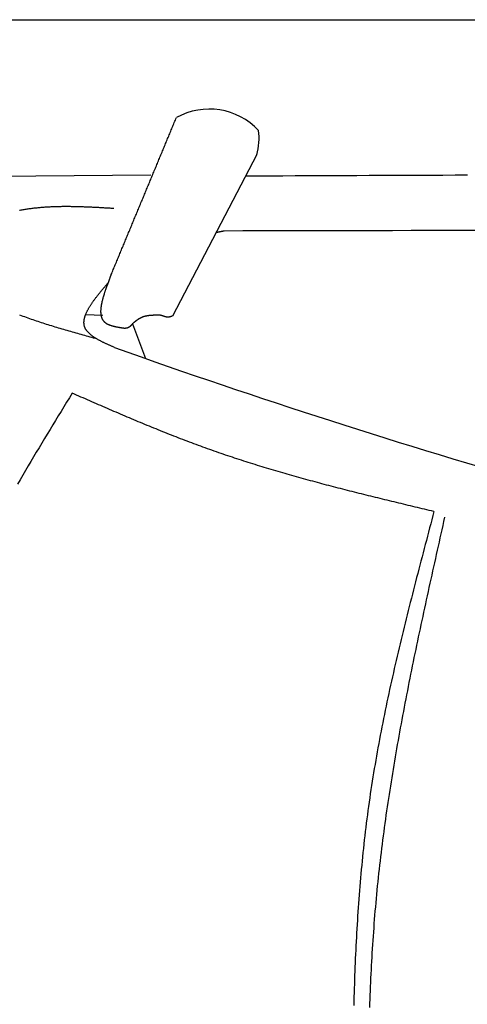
# Model space of a CAD drawing. Extents: x 715 to 7297, y -133 to 6110.
# Tile 15 of 93: x 2533 to 2921, y 1884 to 2737. Entities that reach past the tile are written whole.
import ezdxf

# ---------------------------------------------------------------- set-up
doc = ezdxf.new("R2010")
doc.units = 0
doc.layers.get('0').update_dxf_attribs({"linetype": 'CONTINUOUS'})
doc.layers.add('CAR', color=10, linetype='CONTINUOUS')

msp = doc.modelspace()

# ---------------------------------------------------------------- linework, layer by layer
msp.add_line((1171.6723, 2737.2711), (6251.5496, 2737.2711))
at = {"layer": 'CAR'}
for p, q in [((2738.539, 2620.2971), (2665.3797, 2480.3203)), ((2646.5901, 2602.5692), (2438.3636, 2600.599)), ((2605.18, 2480.7355), (2590.159, 2481.4393)), ((2630.6872, 2473.5768), (2642.0999, 2443.6237))]:
    msp.add_line(p, q, dxfattribs=at)
for points in [[(2612.39, 2516.33, 0), (2612.84, 2517.4, 0), (2613.28, 2518.47, 0), (2613.72, 2519.54, 0), (2614.17, 2520.61, 0), (2614.61, 2521.69, 0), (2615.06, 2522.76, 0), (2615.5, 2523.83, 0), (2615.95, 2524.9, 0), (2616.39, 2525.97, 0), (2616.83, 2527.04, 0), (2617.28, 2528.11, 0), (2617.72, 2529.18, 0), (2618.17, 2530.26, 0), (2618.61, 2531.33, 0), (2619.06, 2532.4, 0), (2619.5, 2533.47, 0), (2619.94, 2534.54, 0), (2620.39, 2535.61, 0), (2620.83, 2536.68, 0), (2621.28, 2537.75, 0), (2621.72, 2538.83, 0), (2622.17, 2539.9, 0), (2622.61, 2540.97, 0), (2623.05, 2542.04, 0), (2623.5, 2543.11, 0), (2623.94, 2544.18, 0), (2624.39, 2545.25, 0), (2624.83, 2546.33, 0), (2625.28, 2547.4, 0), (2625.72, 2548.47, 0), (2626.16, 2549.54, 0), (2626.61, 2550.61, 0), (2627.05, 2551.68, 0), (2627.5, 2552.75, 0), (2627.94, 2553.82, 0), (2628.39, 2554.9, 0), (2628.83, 2555.97, 0), (2629.27, 2557.04, 0), (2629.72, 2558.11, 0), (2630.16, 2559.18, 0), (2630.61, 2560.25, 0), (2631.05, 2561.32, 0), (2631.5, 2562.39, 0), (2631.94, 2563.47, 0), (2632.38, 2564.54, 0), (2632.83, 2565.61, 0), (2633.27, 2566.68, 0), (2633.72, 2567.75, 0), (2634.16, 2568.82, 0), (2634.61, 2569.89, 0), (2635.05, 2570.97, 0), (2635.5, 2572.04, 0), (2635.94, 2573.11, 0), (2636.38, 2574.18, 0), (2636.83, 2575.25, 0), (2637.27, 2576.32, 0), (2637.72, 2577.39, 0), (2638.16, 2578.46, 0), (2638.61, 2579.54, 0), (2639.05, 2580.61, 0), (2639.49, 2581.68, 0), (2639.94, 2582.75, 0), (2640.38, 2583.82, 0), (2640.83, 2584.89, 0), (2641.27, 2585.96, 0), (2641.72, 2587.03, 0), (2642.16, 2588.11, 0), (2642.6, 2589.18, 0), (2643.05, 2590.25, 0), (2643.49, 2591.32, 0), (2643.94, 2592.39, 0), (2644.38, 2593.46, 0), (2644.83, 2594.53, 0), (2645.27, 2595.61, 0), (2645.71, 2596.68, 0), (2646.16, 2597.75, 0), (2646.6, 2598.82, 0), (2647.05, 2599.89, 0), (2647.49, 2600.96, 0), (2647.94, 2602.03, 0), (2648.38, 2603.1, 0), (2648.82, 2604.18, 0), (2649.27, 2605.25, 0), (2649.71, 2606.32, 0), (2650.16, 2607.39, 0), (2650.6, 2608.46, 0), (2651.05, 2609.53, 0), (2651.49, 2610.6, 0), (2651.93, 2611.67, 0), (2652.38, 2612.75, 0), (2652.82, 2613.82, 0), (2653.27, 2614.89, 0), (2653.71, 2615.96, 0), (2654.16, 2617.03, 0), (2654.6, 2618.1, 0), (2655.04, 2619.17, 0), (2655.49, 2620.25, 0), (2655.93, 2621.32, 0), (2656.38, 2622.39, 0), (2656.82, 2623.46, 0), (2657.27, 2624.53, 0), (2657.71, 2625.6, 0), (2658.15, 2626.67, 0), (2658.6, 2627.74, 0), (2659.04, 2628.82, 0), (2659.49, 2629.89, 0), (2659.93, 2630.96, 0), (2660.38, 2632.03, 0), (2660.82, 2633.1, 0), (2661.26, 2634.17, 0), (2661.71, 2635.24, 0), (2662.15, 2636.31, 0), (2662.6, 2637.39, 0), (2663.04, 2638.46, 0), (2663.49, 2639.53, 0), (2663.93, 2640.6, 0), (2664.37, 2641.67, 0), (2664.82, 2642.74, 0), (2665.26, 2643.81, 0), (2665.71, 2644.88, 0), (2666.15, 2645.96, 0), (2666.6, 2647.03, 0), (2667.04, 2648.1, 0), (2667.48, 2649.17, 0), (2667.93, 2650.24, 0), (2668.37, 2651.31, 0), (2668.82, 2652.38, 0)], [(2728.94, 2601.93, 0), (2739.61, 2601.98, 0), (2750.28, 2602.03, 0), (2760.95, 2602.07, 0), (2771.62, 2602.12, 0), (2782.29, 2602.16, 0), (2792.96, 2602.21, 0), (2803.63, 2602.25, 0), (2814.3, 2602.3, 0), (2824.97, 2602.34, 0), (2835.64, 2602.39, 0), (2846.3, 2602.43, 0), (2856.97, 2602.47, 0), (2867.64, 2602.52, 0), (2878.31, 2602.56, 0), (2888.98, 2602.6, 0), (2899.65, 2602.64, 0), (2910.32, 2602.69, 0), (2920.99, 2602.73, 0)], [(2532.84, 2572.09, 0), (2533.69, 2572.26, 0), (2534.54, 2572.41, 0), (2535.39, 2572.56, 0), (2536.24, 2572.71, 0), (2537.09, 2572.85, 0), (2537.94, 2572.99, 0), (2538.79, 2573.13, 0), (2539.64, 2573.26, 0), (2540.49, 2573.38, 0), (2541.35, 2573.5, 0), (2542.2, 2573.62, 0), (2543.06, 2573.73, 0), (2543.91, 2573.84, 0), (2544.77, 2573.95, 0), (2545.62, 2574.05, 0), (2546.48, 2574.15, 0), (2547.34, 2574.24, 0), (2548.2, 2574.33, 0), (2549.06, 2574.42, 0), (2549.92, 2574.5, 0), (2550.78, 2574.58, 0), (2551.64, 2574.66, 0), (2552.5, 2574.73, 0), (2553.36, 2574.8, 0), (2554.22, 2574.86, 0), (2555.09, 2574.92, 0), (2555.95, 2574.98, 0), (2556.81, 2575.04, 0), (2557.68, 2575.09, 0), (2558.54, 2575.14, 0), (2559.41, 2575.18, 0), (2560.27, 2575.22, 0), (2561.14, 2575.26, 0), (2562.01, 2575.3, 0), (2562.87, 2575.33, 0), (2563.74, 2575.36, 0), (2564.61, 2575.39, 0), (2565.48, 2575.41, 0), (2566.35, 2575.44, 0), (2567.22, 2575.46, 0), (2568.09, 2575.47, 0), (2568.96, 2575.49, 0), (2569.83, 2575.5, 0), (2570.7, 2575.51, 0), (2571.57, 2575.51, 0), (2572.44, 2575.52, 0), (2573.32, 2575.52, 0), (2574.19, 2575.52, 0), (2575.06, 2575.52, 0), (2575.93, 2575.51, 0), (2576.81, 2575.5, 0), (2577.68, 2575.49, 0), (2578.56, 2575.48, 0), (2579.43, 2575.47, 0), (2580.31, 2575.45, 0), (2581.18, 2575.44, 0), (2582.06, 2575.42, 0), (2582.93, 2575.4, 0), (2583.81, 2575.38, 0), (2584.68, 2575.35, 0), (2585.56, 2575.32, 0), (2586.44, 2575.3, 0), (2587.31, 2575.27, 0), (2588.19, 2575.24, 0), (2589.07, 2575.2, 0), (2589.95, 2575.17, 0), (2590.82, 2575.14, 0), (2591.7, 2575.1, 0), (2592.58, 2575.06, 0), (2593.46, 2575.02, 0), (2594.34, 2574.98, 0), (2595.22, 2574.94, 0), (2596.1, 2574.9, 0), (2596.98, 2574.86, 0), (2597.86, 2574.81, 0), (2598.73, 2574.77, 0), (2599.61, 2574.72, 0), (2600.49, 2574.67, 0), (2601.37, 2574.63, 0), (2602.25, 2574.58, 0), (2603.13, 2574.53, 0), (2604.01, 2574.48, 0), (2604.9, 2574.43, 0), (2605.78, 2574.38, 0), (2606.66, 2574.33, 0), (2607.54, 2574.27, 0), (2608.42, 2574.22, 0), (2609.3, 2574.17, 0), (2610.18, 2574.12, 0), (2611.06, 2574.06, 0), (2611.94, 2574.01, 0), (2612.82, 2573.96, 0), (2613.7, 2573.9, 0), (2614.58, 2573.85, 0)], [(2710.31, 2554.11, 0), (2710.26, 2554.1, 0), (2710.21, 2554.09, 0), (2710.16, 2554.08, 0), (2710.1, 2554.07, 0), (2710.05, 2554.06, 0), (2710, 2554.05, 0), (2709.95, 2554.04, 0), (2709.9, 2554.03, 0), (2709.84, 2554.01, 0), (2709.79, 2554, 0), (2709.74, 2553.99, 0), (2709.69, 2553.98, 0), (2709.64, 2553.97, 0), (2709.58, 2553.96, 0), (2709.53, 2553.95, 0), (2709.48, 2553.94, 0), (2709.43, 2553.93, 0), (2709.38, 2553.92, 0), (2709.32, 2553.91, 0), (2709.27, 2553.9, 0), (2709.22, 2553.89, 0), (2709.17, 2553.87, 0), (2709.12, 2553.86, 0), (2709.06, 2553.85, 0), (2709.01, 2553.84, 0), (2708.96, 2553.83, 0), (2708.91, 2553.82, 0), (2708.86, 2553.81, 0), (2708.8, 2553.8, 0), (2708.75, 2553.79, 0), (2708.7, 2553.78, 0), (2708.65, 2553.77, 0), (2708.6, 2553.76, 0), (2708.54, 2553.75, 0), (2708.49, 2553.73, 0), (2708.44, 2553.72, 0), (2708.39, 2553.71, 0), (2708.34, 2553.7, 0), (2708.28, 2553.69, 0), (2708.23, 2553.68, 0), (2708.18, 2553.67, 0), (2708.13, 2553.66, 0), (2708.08, 2553.65, 0), (2708.02, 2553.64, 0), (2707.97, 2553.63, 0), (2707.92, 2553.62, 0), (2707.87, 2553.61, 0), (2707.82, 2553.59, 0), (2707.76, 2553.58, 0), (2707.71, 2553.57, 0), (2707.66, 2553.56, 0), (2707.61, 2553.55, 0), (2707.56, 2553.54, 0), (2707.5, 2553.53, 0), (2707.45, 2553.52, 0), (2707.4, 2553.51, 0), (2707.35, 2553.5, 0), (2707.3, 2553.49, 0), (2707.24, 2553.48, 0), (2707.19, 2553.46, 0), (2707.14, 2553.45, 0), (2707.09, 2553.44, 0), (2707.04, 2553.43, 0), (2706.98, 2553.42, 0), (2706.93, 2553.41, 0), (2706.88, 2553.4, 0), (2706.83, 2553.39, 0), (2706.78, 2553.38, 0), (2706.73, 2553.37, 0), (2706.67, 2553.36, 0), (2706.62, 2553.35, 0), (2706.57, 2553.33, 0), (2706.52, 2553.32, 0), (2706.47, 2553.31, 0), (2706.41, 2553.3, 0), (2706.36, 2553.29, 0), (2706.31, 2553.28, 0), (2706.26, 2553.27, 0), (2706.21, 2553.26, 0), (2706.15, 2553.25, 0), (2706.1, 2553.24, 0), (2706.05, 2553.23, 0), (2706, 2553.22, 0), (2705.95, 2553.21, 0), (2705.89, 2553.19, 0), (2705.84, 2553.18, 0), (2705.79, 2553.17, 0), (2705.74, 2553.16, 0), (2705.69, 2553.15, 0), (2705.63, 2553.14, 0), (2705.58, 2553.13, 0), (2705.53, 2553.12, 0), (2705.48, 2553.11, 0), (2705.43, 2553.1, 0), (2705.37, 2553.09, 0), (2705.32, 2553.08, 0), (2705.27, 2553.06, 0), (2705.22, 2553.05, 0), (2705.17, 2553.04, 0), (2705.11, 2553.03, 0), (2705.06, 2553.02, 0), (2705.01, 2553.01, 0), (2704.96, 2553, 0), (2704.91, 2552.99, 0), (2704.85, 2552.98, 0), (2704.8, 2552.97, 0), (2704.75, 2552.96, 0), (2704.7, 2552.94, 0), (2704.65, 2552.93, 0), (2704.6, 2552.92, 0), (2704.54, 2552.91, 0), (2704.49, 2552.9, 0), (2704.44, 2552.89, 0), (2704.39, 2552.88, 0), (2704.34, 2552.87, 0), (2704.28, 2552.86, 0), (2704.23, 2552.85, 0), (2704.18, 2552.84, 0), (2704.13, 2552.83, 0), (2704.08, 2552.81, 0), (2704.02, 2552.8, 0), (2703.97, 2552.79, 0), (2703.92, 2552.78, 0), (2703.87, 2552.77, 0), (2703.82, 2552.76, 0), (2703.76, 2552.75, 0), (2703.71, 2552.74, 0)], [(2936.67, 2554.5, 0), (2920.5, 2554.48, 0), (2904.34, 2554.46, 0), (2888.17, 2554.44, 0), (2872, 2554.41, 0), (2855.83, 2554.39, 0), (2839.66, 2554.36, 0), (2823.49, 2554.33, 0), (2807.32, 2554.3, 0), (2791.16, 2554.27, 0), (2774.99, 2554.24, 0), (2758.82, 2554.21, 0), (2742.65, 2554.18, 0), (2726.48, 2554.14, 0), (2710.31, 2554.11, 0)], [(2615.16, 2453.17, 0), (2614.64, 2453.4, 0), (2614.12, 2453.63, 0), (2613.59, 2453.86, 0), (2613.07, 2454.09, 0), (2612.55, 2454.33, 0), (2612.03, 2454.56, 0), (2611.52, 2454.79, 0), (2611, 2455.02, 0), (2610.48, 2455.25, 0), (2609.97, 2455.49, 0), (2609.46, 2455.72, 0), (2608.95, 2455.96, 0), (2608.44, 2456.19, 0), (2607.93, 2456.43, 0), (2607.43, 2456.66, 0), (2606.93, 2456.9, 0), (2606.43, 2457.14, 0), (2605.94, 2457.37, 0), (2605.45, 2457.61, 0), (2604.96, 2457.85, 0), (2604.48, 2458.09, 0), (2604, 2458.34, 0), (2603.52, 2458.58, 0), (2603.05, 2458.82, 0), (2602.59, 2459.07, 0), (2602.12, 2459.32, 0), (2601.67, 2459.56, 0), (2601.21, 2459.81, 0), (2600.77, 2460.06, 0), (2600.32, 2460.31, 0), (2599.89, 2460.57, 0), (2599.46, 2460.82, 0), (2599.03, 2461.08, 0), (2598.61, 2461.34, 0), (2598.2, 2461.6, 0), (2597.79, 2461.86, 0), (2597.39, 2462.12, 0), (2597, 2462.38, 0), (2596.61, 2462.65, 0), (2596.24, 2462.92, 0), (2595.86, 2463.19, 0), (2595.5, 2463.46, 0), (2595.14, 2463.74, 0), (2594.8, 2464.01, 0), (2594.46, 2464.29, 0), (2594.12, 2464.57, 0), (2593.8, 2464.85, 0), (2593.48, 2465.14, 0), (2593.18, 2465.43, 0), (2592.88, 2465.72, 0), (2592.59, 2466.01, 0), (2592.31, 2466.3, 0), (2592.05, 2466.6, 0), (2591.79, 2466.9, 0), (2591.54, 2467.2, 0), (2591.3, 2467.51, 0), (2591.07, 2467.81, 0), (2590.85, 2468.12, 0), (2590.64, 2468.44, 0), (2590.44, 2468.75, 0), (2590.26, 2469.07, 0), (2590.08, 2469.39, 0), (2589.92, 2469.72, 0), (2589.77, 2470.05, 0), (2589.63, 2470.38, 0), (2589.5, 2470.71, 0), (2589.38, 2471.05, 0), (2589.27, 2471.39, 0), (2589.18, 2471.73, 0), (2589.1, 2472.07, 0), (2589.02, 2472.42, 0), (2588.96, 2472.77, 0), (2588.91, 2473.13, 0), (2588.87, 2473.48, 0), (2588.83, 2473.84, 0), (2588.81, 2474.2, 0), (2588.8, 2474.57, 0), (2588.8, 2474.94, 0), (2588.81, 2475.31, 0), (2588.83, 2475.68, 0), (2588.86, 2476.05, 0), (2588.9, 2476.43, 0), (2588.94, 2476.81, 0), (2589, 2477.19, 0), (2589.07, 2477.58, 0), (2589.14, 2477.96, 0), (2589.22, 2478.35, 0), (2589.32, 2478.74, 0), (2589.42, 2479.14, 0), (2589.53, 2479.53, 0), (2589.65, 2479.93, 0), (2589.77, 2480.33, 0), (2589.91, 2480.74, 0), (2590.05, 2481.14, 0), (2590.2, 2481.55, 0), (2590.36, 2481.96, 0), (2590.52, 2482.37, 0), (2590.7, 2482.78, 0), (2590.88, 2483.19, 0), (2591.07, 2483.61, 0), (2591.26, 2484.03, 0), (2591.47, 2484.45, 0), (2591.68, 2484.87, 0), (2591.89, 2485.3, 0), (2592.11, 2485.72, 0), (2592.34, 2486.15, 0), (2592.58, 2486.58, 0), (2592.82, 2487.01, 0), (2593.07, 2487.44, 0), (2593.33, 2487.88, 0), (2593.59, 2488.31, 0), (2593.85, 2488.75, 0), (2594.13, 2489.19, 0), (2594.41, 2489.63, 0), (2594.69, 2490.07, 0), (2594.98, 2490.51, 0), (2595.27, 2490.96, 0), (2595.57, 2491.4, 0), (2595.88, 2491.85, 0), (2596.18, 2492.3, 0), (2596.5, 2492.75, 0), (2596.82, 2493.2, 0), (2597.14, 2493.65, 0), (2597.47, 2494.1, 0), (2597.8, 2494.56, 0), (2598.14, 2495.01, 0), (2598.48, 2495.47, 0), (2598.82, 2495.92, 0), (2599.17, 2496.38, 0), (2599.52, 2496.84, 0), (2599.87, 2497.3, 0), (2600.23, 2497.76, 0), (2600.59, 2498.22, 0), (2600.96, 2498.69, 0), (2601.33, 2499.15, 0), (2601.7, 2499.62, 0), (2602.07, 2500.08, 0), (2602.45, 2500.55, 0), (2602.82, 2501.01, 0), (2603.21, 2501.48, 0), (2603.59, 2501.95, 0), (2603.97, 2502.42, 0), (2604.36, 2502.88, 0), (2604.75, 2503.35, 0), (2605.14, 2503.82, 0), (2605.54, 2504.29, 0), (2605.93, 2504.76, 0), (2606.33, 2505.24, 0), (2606.73, 2505.71, 0), (2607.12, 2506.18, 0), (2607.52, 2506.65, 0), (2607.93, 2507.12, 0), (2608.33, 2507.59, 0), (2608.73, 2508.07, 0), (2609.13, 2508.54, 0), (2609.54, 2509.01, 0), (2609.94, 2509.49, 0), (2610.34, 2509.96, 0), (2610.75, 2510.43, 0)], [(2623.71, 2469.68, 0), (2623.28, 2469.75, 0), (2622.86, 2469.81, 0), (2622.44, 2469.88, 0), (2622.02, 2469.94, 0), (2621.6, 2470.01, 0), (2621.17, 2470.07, 0), (2620.76, 2470.14, 0), (2620.34, 2470.21, 0), (2619.92, 2470.27, 0), (2619.51, 2470.34, 0), (2619.09, 2470.41, 0), (2618.68, 2470.49, 0), (2618.27, 2470.56, 0), (2617.87, 2470.64, 0), (2617.46, 2470.71, 0), (2617.06, 2470.79, 0), (2616.66, 2470.87, 0), (2616.27, 2470.96, 0), (2615.87, 2471.04, 0), (2615.48, 2471.13, 0), (2615.1, 2471.22, 0), (2614.72, 2471.32, 0), (2614.34, 2471.41, 0), (2613.96, 2471.51, 0), (2613.6, 2471.62, 0), (2613.23, 2471.72, 0), (2612.87, 2471.83, 0), (2612.51, 2471.94, 0), (2612.16, 2472.06, 0), (2611.82, 2472.18, 0), (2611.48, 2472.3, 0), (2611.14, 2472.43, 0), (2610.82, 2472.56, 0), (2610.49, 2472.7, 0), (2610.18, 2472.84, 0), (2609.87, 2472.98, 0), (2609.56, 2473.13, 0), (2609.27, 2473.29, 0), (2608.97, 2473.45, 0), (2608.69, 2473.61, 0), (2608.41, 2473.78, 0), (2608.15, 2473.96, 0), (2607.88, 2474.14, 0), (2607.63, 2474.32, 0), (2607.38, 2474.52, 0), (2607.15, 2474.71, 0), (2606.92, 2474.92, 0), (2606.7, 2475.13, 0), (2606.48, 2475.34, 0), (2606.28, 2475.56, 0), (2606.08, 2475.79, 0), (2605.89, 2476.02, 0), (2605.71, 2476.26, 0), (2605.54, 2476.51, 0), (2605.38, 2476.76, 0), (2605.22, 2477.01, 0), (2605.07, 2477.27, 0), (2604.93, 2477.54, 0), (2604.79, 2477.81, 0), (2604.67, 2478.09, 0), (2604.55, 2478.37, 0), (2604.44, 2478.65, 0), (2604.33, 2478.94, 0), (2604.23, 2479.24, 0), (2604.14, 2479.54, 0), (2604.05, 2479.85, 0), (2603.98, 2480.16, 0), (2603.91, 2480.47, 0), (2603.84, 2480.79, 0), (2603.78, 2481.11, 0), (2603.73, 2481.44, 0), (2603.68, 2481.77, 0), (2603.64, 2482.1, 0), (2603.61, 2482.44, 0), (2603.58, 2482.78, 0), (2603.56, 2483.13, 0), (2603.54, 2483.48, 0), (2603.53, 2483.83, 0), (2603.52, 2484.19, 0), (2603.52, 2484.55, 0), (2603.53, 2484.91, 0), (2603.54, 2485.28, 0), (2603.55, 2485.65, 0), (2603.57, 2486.02, 0), (2603.6, 2486.4, 0), (2603.63, 2486.78, 0), (2603.66, 2487.16, 0), (2603.7, 2487.54, 0), (2603.75, 2487.93, 0), (2603.8, 2488.32, 0), (2603.85, 2488.71, 0), (2603.91, 2489.1, 0), (2603.97, 2489.5, 0), (2604.03, 2489.9, 0), (2604.1, 2490.3, 0), (2604.18, 2490.7, 0), (2604.25, 2491.11, 0), (2604.33, 2491.51, 0), (2604.42, 2491.92, 0), (2604.51, 2492.33, 0), (2604.6, 2492.74, 0), (2604.69, 2493.15, 0), (2604.79, 2493.57, 0), (2604.89, 2493.98, 0), (2604.99, 2494.4, 0), (2605.1, 2494.82, 0), (2605.21, 2495.24, 0), (2605.32, 2495.66, 0), (2605.44, 2496.08, 0), (2605.55, 2496.5, 0), (2605.67, 2496.92, 0), (2605.8, 2497.34, 0), (2605.92, 2497.77, 0), (2606.05, 2498.19, 0), (2606.17, 2498.62, 0), (2606.31, 2499.04, 0), (2606.44, 2499.46, 0), (2606.57, 2499.89, 0), (2606.71, 2500.31, 0), (2606.84, 2500.74, 0), (2606.98, 2501.16, 0), (2607.12, 2501.59, 0), (2607.26, 2502.01, 0), (2607.41, 2502.44, 0), (2607.55, 2502.86, 0), (2607.7, 2503.28, 0), (2607.84, 2503.7, 0), (2607.99, 2504.12, 0), (2608.13, 2504.54, 0), (2608.28, 2504.96, 0), (2608.43, 2505.38, 0), (2608.58, 2505.8, 0), (2608.73, 2506.21, 0), (2608.88, 2506.63, 0), (2609.03, 2507.04, 0), (2609.18, 2507.45, 0), (2609.32, 2507.86, 0), (2609.47, 2508.27, 0), (2609.62, 2508.68, 0), (2609.77, 2509.09, 0), (2609.92, 2509.49, 0), (2610.07, 2509.89, 0), (2610.21, 2510.29, 0), (2610.36, 2510.69, 0), (2610.5, 2511.08, 0), (2610.65, 2511.47, 0), (2610.79, 2511.86, 0), (2610.93, 2512.25, 0), (2611.07, 2512.64, 0), (2611.21, 2513.02, 0), (2611.35, 2513.4, 0), (2611.49, 2513.78, 0), (2611.62, 2514.15, 0), (2611.76, 2514.52, 0), (2611.89, 2514.89, 0), (2612.02, 2515.25, 0), (2612.14, 2515.62, 0), (2612.27, 2515.97, 0), (2612.39, 2516.33, 0)], [(2533.11, 2481.45, 0), (2534.51, 2480.92, 0), (2535.91, 2480.39, 0), (2537.32, 2479.87, 0), (2538.74, 2479.35, 0), (2540.16, 2478.84, 0), (2541.59, 2478.33, 0), (2543.02, 2477.83, 0), (2544.45, 2477.33, 0), (2545.9, 2476.84, 0), (2547.34, 2476.34, 0), (2548.79, 2475.86, 0), (2550.25, 2475.37, 0), (2551.71, 2474.89, 0), (2553.17, 2474.42, 0), (2554.64, 2473.95, 0), (2556.11, 2473.48, 0), (2557.59, 2473.01, 0), (2559.07, 2472.55, 0), (2560.55, 2472.09, 0), (2562.04, 2471.63, 0), (2563.53, 2471.18, 0), (2565.02, 2470.72, 0), (2566.52, 2470.28, 0), (2568.02, 2469.83, 0), (2569.52, 2469.38, 0), (2571.02, 2468.94, 0), (2572.53, 2468.5, 0), (2574.04, 2468.06, 0), (2575.55, 2467.63, 0), (2577.06, 2467.19, 0), (2578.58, 2466.76, 0), (2580.1, 2466.33, 0), (2581.61, 2465.9, 0), (2583.13, 2465.47, 0), (2584.66, 2465.04, 0), (2586.18, 2464.62, 0), (2587.7, 2464.19, 0), (2589.23, 2463.77, 0), (2590.75, 2463.34, 0), (2592.28, 2462.92, 0), (2593.81, 2462.5, 0), (2595.33, 2462.07, 0), (2596.86, 2461.65, 0), (2598.39, 2461.23, 0)], [(2653.22, 2481.12, 0), (2653.06, 2481.12, 0), (2652.9, 2481.11, 0), (2652.74, 2481.11, 0), (2652.58, 2481.11, 0), (2652.42, 2481.11, 0), (2652.26, 2481.11, 0), (2652.1, 2481.11, 0), (2651.94, 2481.1, 0), (2651.78, 2481.1, 0), (2651.62, 2481.1, 0), (2651.46, 2481.1, 0), (2651.3, 2481.1, 0), (2651.14, 2481.09, 0), (2650.98, 2481.09, 0), (2650.83, 2481.09, 0), (2650.67, 2481.08, 0), (2650.51, 2481.08, 0), (2650.35, 2481.08, 0), (2650.19, 2481.07, 0), (2650.03, 2481.07, 0), (2649.87, 2481.07, 0), (2649.71, 2481.06, 0), (2649.55, 2481.06, 0), (2649.4, 2481.05, 0), (2649.24, 2481.05, 0), (2649.08, 2481.04, 0), (2648.92, 2481.03, 0), (2648.76, 2481.03, 0), (2648.61, 2481.02, 0), (2648.45, 2481.01, 0), (2648.29, 2481.01, 0), (2648.13, 2481, 0), (2647.98, 2480.99, 0), (2647.82, 2480.98, 0), (2647.66, 2480.97, 0), (2647.51, 2480.96, 0), (2647.35, 2480.95, 0), (2647.19, 2480.94, 0), (2647.04, 2480.93, 0), (2646.88, 2480.92, 0), (2646.73, 2480.91, 0), (2646.57, 2480.9, 0), (2646.42, 2480.88, 0), (2646.26, 2480.87, 0), (2646.11, 2480.85, 0), (2645.95, 2480.84, 0), (2645.8, 2480.82, 0), (2645.64, 2480.81, 0), (2645.49, 2480.79, 0), (2645.34, 2480.77, 0), (2645.18, 2480.76, 0), (2645.03, 2480.74, 0), (2644.88, 2480.72, 0), (2644.72, 2480.7, 0), (2644.57, 2480.68, 0), (2644.42, 2480.66, 0), (2644.27, 2480.63, 0), (2644.12, 2480.61, 0), (2643.97, 2480.59, 0), (2643.82, 2480.56, 0), (2643.67, 2480.54, 0), (2643.51, 2480.51, 0), (2643.37, 2480.49, 0), (2643.22, 2480.46, 0), (2643.07, 2480.43, 0), (2642.92, 2480.4, 0), (2642.77, 2480.37, 0), (2642.62, 2480.34, 0), (2642.47, 2480.31, 0), (2642.33, 2480.28, 0), (2642.18, 2480.24, 0), (2642.03, 2480.21, 0), (2641.88, 2480.17, 0), (2641.74, 2480.14, 0), (2641.59, 2480.1, 0), (2641.45, 2480.06, 0), (2641.3, 2480.02, 0), (2641.16, 2479.98, 0), (2641.01, 2479.94, 0), (2640.87, 2479.9, 0), (2640.73, 2479.86, 0), (2640.58, 2479.81, 0), (2640.44, 2479.77, 0), (2640.3, 2479.72, 0), (2640.16, 2479.67, 0), (2640.02, 2479.62, 0), (2639.88, 2479.57, 0), (2639.73, 2479.52, 0), (2639.59, 2479.47, 0), (2639.46, 2479.42, 0), (2639.32, 2479.36, 0), (2639.18, 2479.31, 0), (2639.04, 2479.25, 0), (2638.9, 2479.19, 0), (2638.76, 2479.14, 0), (2638.63, 2479.08, 0), (2638.49, 2479.01, 0), (2638.36, 2478.95, 0), (2638.22, 2478.89, 0), (2638.09, 2478.82, 0), (2637.95, 2478.76, 0), (2637.82, 2478.69, 0), (2637.68, 2478.62, 0), (2637.55, 2478.55, 0), (2637.42, 2478.48, 0), (2637.29, 2478.41, 0), (2637.16, 2478.33, 0), (2637.02, 2478.26, 0), (2636.89, 2478.19, 0), (2636.76, 2478.11, 0), (2636.63, 2478.03, 0), (2636.5, 2477.95, 0), (2636.37, 2477.88, 0), (2636.24, 2477.8, 0), (2636.12, 2477.72, 0), (2635.99, 2477.63, 0), (2635.86, 2477.55, 0), (2635.73, 2477.47, 0), (2635.6, 2477.38, 0), (2635.48, 2477.3, 0), (2635.35, 2477.21, 0), (2635.22, 2477.13, 0), (2635.1, 2477.04, 0), (2634.97, 2476.95, 0), (2634.85, 2476.86, 0), (2634.72, 2476.77, 0), (2634.6, 2476.68, 0), (2634.47, 2476.59, 0), (2634.35, 2476.5, 0), (2634.22, 2476.41, 0), (2634.1, 2476.32, 0), (2633.98, 2476.22, 0), (2633.85, 2476.13, 0), (2633.73, 2476.04, 0), (2633.61, 2475.94, 0), (2633.48, 2475.85, 0), (2633.36, 2475.75, 0), (2633.24, 2475.66, 0), (2633.11, 2475.56, 0), (2632.99, 2475.46, 0), (2632.87, 2475.37, 0), (2632.75, 2475.27, 0), (2632.63, 2475.17, 0), (2632.5, 2475.07, 0), (2632.38, 2474.97, 0), (2632.26, 2474.88, 0), (2632.14, 2474.78, 0), (2632.02, 2474.68, 0), (2631.9, 2474.58, 0), (2631.78, 2474.48, 0), (2631.65, 2474.38, 0), (2631.53, 2474.28, 0), (2631.41, 2474.18, 0), (2631.29, 2474.08, 0), (2631.17, 2473.98, 0), (2631.05, 2473.88, 0), (2630.93, 2473.78, 0), (2630.81, 2473.68, 0), (2630.69, 2473.58, 0)], [(2665.38, 2480.32, 0), (2665.3, 2480.3, 0), (2665.23, 2480.27, 0), (2665.15, 2480.24, 0), (2665.07, 2480.22, 0), (2665, 2480.19, 0), (2664.92, 2480.17, 0), (2664.84, 2480.14, 0), (2664.77, 2480.12, 0), (2664.69, 2480.1, 0), (2664.61, 2480.07, 0), (2664.54, 2480.05, 0), (2664.46, 2480.02, 0), (2664.38, 2480, 0), (2664.31, 2479.98, 0), (2664.23, 2479.95, 0), (2664.15, 2479.93, 0), (2664.08, 2479.91, 0), (2664, 2479.88, 0), (2663.92, 2479.86, 0), (2663.85, 2479.84, 0), (2663.77, 2479.82, 0), (2663.69, 2479.8, 0), (2663.62, 2479.78, 0), (2663.54, 2479.76, 0), (2663.46, 2479.74, 0), (2663.39, 2479.72, 0), (2663.31, 2479.7, 0), (2663.23, 2479.68, 0), (2663.16, 2479.66, 0), (2663.08, 2479.64, 0), (2663, 2479.63, 0), (2662.93, 2479.61, 0), (2662.85, 2479.59, 0), (2662.77, 2479.58, 0), (2662.7, 2479.56, 0), (2662.62, 2479.55, 0), (2662.54, 2479.54, 0), (2662.47, 2479.52, 0), (2662.39, 2479.51, 0), (2662.31, 2479.5, 0), (2662.24, 2479.49, 0), (2662.16, 2479.48, 0), (2662.08, 2479.47, 0), (2662.01, 2479.46, 0), (2661.93, 2479.46, 0), (2661.85, 2479.45, 0), (2661.78, 2479.44, 0), (2661.7, 2479.44, 0), (2661.63, 2479.43, 0), (2661.55, 2479.43, 0), (2661.47, 2479.43, 0), (2661.4, 2479.43, 0), (2661.32, 2479.43, 0), (2661.24, 2479.43, 0), (2661.17, 2479.43, 0), (2661.09, 2479.43, 0), (2661.01, 2479.43, 0), (2660.94, 2479.44, 0), (2660.86, 2479.44, 0), (2660.79, 2479.45, 0), (2660.71, 2479.45, 0), (2660.63, 2479.46, 0), (2660.56, 2479.47, 0), (2660.48, 2479.48, 0), (2660.41, 2479.49, 0), (2660.33, 2479.5, 0), (2660.25, 2479.51, 0), (2660.18, 2479.53, 0), (2660.1, 2479.54, 0), (2660.03, 2479.56, 0), (2659.95, 2479.57, 0), (2659.87, 2479.59, 0), (2659.8, 2479.6, 0), (2659.72, 2479.62, 0), (2659.64, 2479.64, 0), (2659.57, 2479.66, 0), (2659.49, 2479.68, 0), (2659.42, 2479.7, 0), (2659.34, 2479.72, 0), (2659.26, 2479.74, 0), (2659.19, 2479.76, 0), (2659.11, 2479.78, 0), (2659.04, 2479.8, 0), (2658.96, 2479.82, 0), (2658.88, 2479.85, 0), (2658.81, 2479.87, 0), (2658.73, 2479.89, 0), (2658.66, 2479.92, 0), (2658.58, 2479.94, 0), (2658.5, 2479.96, 0), (2658.43, 2479.99, 0), (2658.35, 2480.01, 0), (2658.28, 2480.04, 0), (2658.2, 2480.06, 0), (2658.12, 2480.09, 0), (2658.05, 2480.12, 0), (2657.97, 2480.14, 0), (2657.9, 2480.17, 0), (2657.82, 2480.19, 0), (2657.74, 2480.22, 0), (2657.67, 2480.25, 0), (2657.59, 2480.27, 0), (2657.52, 2480.3, 0), (2657.44, 2480.33, 0), (2657.36, 2480.35, 0), (2657.29, 2480.38, 0), (2657.21, 2480.4, 0), (2657.14, 2480.43, 0), (2657.06, 2480.46, 0), (2656.98, 2480.48, 0), (2656.91, 2480.51, 0), (2656.83, 2480.53, 0), (2656.75, 2480.56, 0), (2656.68, 2480.58, 0), (2656.6, 2480.61, 0), (2656.53, 2480.63, 0), (2656.45, 2480.66, 0), (2656.37, 2480.68, 0), (2656.3, 2480.7, 0), (2656.22, 2480.73, 0), (2656.14, 2480.75, 0), (2656.07, 2480.77, 0), (2655.99, 2480.79, 0), (2655.91, 2480.82, 0), (2655.84, 2480.84, 0), (2655.76, 2480.86, 0), (2655.69, 2480.88, 0), (2655.61, 2480.9, 0), (2655.53, 2480.92, 0), (2655.46, 2480.93, 0), (2655.38, 2480.95, 0), (2655.3, 2480.97, 0), (2655.23, 2480.99, 0), (2655.15, 2481, 0), (2655.07, 2481.02, 0), (2655, 2481.03, 0), (2654.92, 2481.05, 0), (2654.84, 2481.06, 0), (2654.76, 2481.07, 0), (2654.69, 2481.08, 0), (2654.61, 2481.09, 0), (2654.53, 2481.1, 0), (2654.46, 2481.11, 0), (2654.38, 2481.12, 0), (2654.3, 2481.13, 0), (2654.23, 2481.13, 0), (2654.15, 2481.14, 0), (2654.07, 2481.14, 0), (2653.99, 2481.14, 0), (2653.92, 2481.15, 0), (2653.84, 2481.15, 0), (2653.76, 2481.15, 0), (2653.68, 2481.15, 0), (2653.61, 2481.14, 0), (2653.53, 2481.14, 0), (2653.45, 2481.14, 0), (2653.37, 2481.13, 0), (2653.3, 2481.12, 0), (2653.22, 2481.12, 0)], [(2630.69, 2473.58, 0), (2630.65, 2473.53, 0), (2630.62, 2473.49, 0), (2630.58, 2473.45, 0), (2630.54, 2473.41, 0), (2630.51, 2473.37, 0), (2630.47, 2473.32, 0), (2630.44, 2473.28, 0), (2630.4, 2473.24, 0), (2630.36, 2473.2, 0), (2630.33, 2473.16, 0), (2630.29, 2473.11, 0), (2630.26, 2473.07, 0), (2630.22, 2473.03, 0), (2630.18, 2472.99, 0), (2630.15, 2472.95, 0), (2630.11, 2472.9, 0), (2630.07, 2472.86, 0), (2630.04, 2472.82, 0), (2630, 2472.78, 0), (2629.97, 2472.74, 0), (2629.93, 2472.7, 0), (2629.89, 2472.66, 0), (2629.86, 2472.62, 0), (2629.82, 2472.57, 0), (2629.78, 2472.53, 0), (2629.75, 2472.49, 0), (2629.71, 2472.45, 0), (2629.67, 2472.41, 0), (2629.64, 2472.37, 0), (2629.6, 2472.33, 0), (2629.56, 2472.29, 0), (2629.53, 2472.25, 0), (2629.49, 2472.21, 0), (2629.45, 2472.17, 0), (2629.41, 2472.13, 0), (2629.38, 2472.09, 0), (2629.34, 2472.05, 0), (2629.3, 2472.02, 0), (2629.26, 2471.98, 0), (2629.23, 2471.94, 0), (2629.19, 2471.9, 0), (2629.15, 2471.86, 0), (2629.11, 2471.82, 0), (2629.08, 2471.79, 0), (2629.04, 2471.75, 0), (2629, 2471.71, 0), (2628.96, 2471.68, 0), (2628.92, 2471.64, 0), (2628.88, 2471.6, 0), (2628.85, 2471.57, 0), (2628.81, 2471.53, 0), (2628.77, 2471.49, 0), (2628.73, 2471.46, 0), (2628.69, 2471.42, 0), (2628.65, 2471.39, 0), (2628.61, 2471.35, 0), (2628.57, 2471.32, 0), (2628.53, 2471.28, 0), (2628.49, 2471.25, 0), (2628.45, 2471.22, 0), (2628.41, 2471.18, 0), (2628.37, 2471.15, 0), (2628.33, 2471.12, 0), (2628.29, 2471.08, 0), (2628.25, 2471.05, 0), (2628.21, 2471.02, 0), (2628.17, 2470.99, 0), (2628.13, 2470.96, 0), (2628.09, 2470.93, 0), (2628.05, 2470.89, 0), (2628.01, 2470.86, 0), (2627.97, 2470.83, 0), (2627.92, 2470.81, 0), (2627.88, 2470.78, 0), (2627.84, 2470.75, 0), (2627.8, 2470.72, 0), (2627.76, 2470.69, 0), (2627.71, 2470.66, 0), (2627.67, 2470.63, 0), (2627.63, 2470.61, 0), (2627.59, 2470.58, 0), (2627.54, 2470.55, 0), (2627.5, 2470.53, 0), (2627.46, 2470.5, 0), (2627.41, 2470.48, 0), (2627.37, 2470.45, 0), (2627.32, 2470.43, 0), (2627.28, 2470.41, 0), (2627.24, 2470.38, 0), (2627.19, 2470.36, 0), (2627.15, 2470.34, 0), (2627.1, 2470.31, 0), (2627.06, 2470.29, 0), (2627.01, 2470.27, 0), (2626.97, 2470.25, 0), (2626.92, 2470.23, 0), (2626.87, 2470.21, 0), (2626.83, 2470.19, 0), (2626.78, 2470.17, 0), (2626.73, 2470.15, 0), (2626.69, 2470.14, 0), (2626.64, 2470.12, 0), (2626.59, 2470.1, 0), (2626.55, 2470.08, 0), (2626.5, 2470.07, 0), (2626.45, 2470.05, 0), (2626.4, 2470.04, 0), (2626.35, 2470.02, 0), (2626.31, 2470.01, 0), (2626.26, 2469.99, 0), (2626.21, 2469.98, 0), (2626.16, 2469.97, 0), (2626.11, 2469.96, 0), (2626.06, 2469.94, 0), (2626.01, 2469.93, 0), (2625.96, 2469.92, 0), (2625.91, 2469.91, 0), (2625.86, 2469.9, 0), (2625.81, 2469.89, 0), (2625.76, 2469.88, 0), (2625.71, 2469.87, 0), (2625.66, 2469.86, 0), (2625.61, 2469.85, 0), (2625.56, 2469.84, 0), (2625.5, 2469.84, 0), (2625.45, 2469.83, 0), (2625.4, 2469.82, 0), (2625.35, 2469.81, 0), (2625.3, 2469.81, 0), (2625.25, 2469.8, 0), (2625.19, 2469.79, 0), (2625.14, 2469.79, 0), (2625.09, 2469.78, 0), (2625.04, 2469.78, 0), (2624.99, 2469.77, 0), (2624.93, 2469.77, 0), (2624.88, 2469.76, 0), (2624.83, 2469.76, 0), (2624.77, 2469.75, 0), (2624.72, 2469.75, 0), (2624.67, 2469.74, 0), (2624.62, 2469.74, 0), (2624.56, 2469.73, 0), (2624.51, 2469.73, 0), (2624.46, 2469.73, 0), (2624.4, 2469.72, 0), (2624.35, 2469.72, 0), (2624.3, 2469.72, 0), (2624.24, 2469.71, 0), (2624.19, 2469.71, 0), (2624.14, 2469.71, 0), (2624.08, 2469.7, 0), (2624.03, 2469.7, 0), (2623.98, 2469.7, 0), (2623.92, 2469.7, 0), (2623.87, 2469.69, 0), (2623.81, 2469.69, 0), (2623.76, 2469.69, 0), (2623.71, 2469.68, 0)], [(2578.55, 2413.55, 0), (2576.15, 2409.61, 0), (2573.76, 2405.67, 0), (2571.36, 2401.73, 0), (2568.97, 2397.79, 0), (2566.58, 2393.85, 0), (2564.19, 2389.91, 0), (2561.8, 2385.97, 0), (2559.41, 2382.02, 0), (2557.03, 2378.08, 0), (2554.65, 2374.13, 0), (2552.27, 2370.19, 0), (2549.9, 2366.24, 0), (2547.54, 2362.29, 0), (2545.18, 2358.34, 0), (2542.82, 2354.39, 0), (2540.47, 2350.44, 0), (2538.13, 2346.48, 0), (2535.79, 2342.52, 0), (2533.46, 2338.56, 0), (2531.13, 2334.6, 0)], [(2891.88, 2311, 0), (2889.85, 2311.49, 0), (2887.82, 2311.97, 0), (2885.8, 2312.45, 0), (2883.77, 2312.93, 0), (2881.75, 2313.42, 0), (2879.72, 2313.9, 0), (2877.69, 2314.38, 0), (2875.67, 2314.87, 0), (2873.64, 2315.35, 0), (2871.62, 2315.84, 0), (2869.59, 2316.32, 0), (2867.57, 2316.81, 0), (2865.54, 2317.29, 0), (2863.52, 2317.78, 0), (2861.49, 2318.27, 0), (2859.47, 2318.75, 0), (2857.44, 2319.24, 0), (2855.42, 2319.73, 0), (2853.4, 2320.22, 0), (2851.37, 2320.71, 0), (2849.35, 2321.21, 0), (2847.33, 2321.7, 0), (2845.3, 2322.19, 0), (2843.28, 2322.69, 0), (2841.26, 2323.18, 0), (2839.24, 2323.68, 0), (2837.22, 2324.18, 0), (2835.2, 2324.68, 0), (2833.18, 2325.18, 0), (2831.16, 2325.68, 0), (2829.14, 2326.19, 0), (2827.12, 2326.69, 0), (2825.1, 2327.2, 0), (2823.09, 2327.71, 0), (2821.07, 2328.22, 0), (2819.05, 2328.73, 0), (2817.04, 2329.24, 0), (2815.02, 2329.75, 0), (2813.01, 2330.27, 0), (2810.99, 2330.79, 0), (2808.98, 2331.31, 0), (2806.97, 2331.83, 0), (2804.95, 2332.35, 0), (2802.94, 2332.88, 0), (2800.93, 2333.4, 0), (2798.92, 2333.93, 0), (2796.91, 2334.47, 0), (2794.9, 2335, 0), (2792.89, 2335.53, 0), (2790.89, 2336.07, 0), (2788.88, 2336.61, 0), (2786.87, 2337.16, 0), (2784.87, 2337.7, 0), (2782.87, 2338.25, 0), (2780.86, 2338.8, 0), (2778.86, 2339.35, 0), (2776.86, 2339.9, 0), (2774.86, 2340.46, 0), (2772.86, 2341.02, 0), (2770.86, 2341.58, 0), (2768.86, 2342.15, 0), (2766.86, 2342.72, 0), (2764.87, 2343.29, 0), (2762.87, 2343.86, 0), (2760.88, 2344.44, 0), (2758.89, 2345.02, 0), (2756.89, 2345.6, 0), (2754.9, 2346.19, 0), (2752.91, 2346.78, 0), (2750.92, 2347.37, 0), (2748.94, 2347.96, 0), (2746.95, 2348.56, 0), (2744.96, 2349.16, 0), (2742.98, 2349.77, 0), (2741, 2350.37, 0), (2739.02, 2350.99, 0), (2737.03, 2351.6, 0), (2735.05, 2352.22, 0), (2733.08, 2352.84, 0), (2731.1, 2353.47, 0), (2729.12, 2354.1, 0), (2727.15, 2354.73, 0), (2725.17, 2355.37, 0), (2723.2, 2356.01, 0), (2721.23, 2356.65, 0), (2719.26, 2357.3, 0), (2717.29, 2357.95, 0), (2715.33, 2358.61, 0), (2713.36, 2359.26, 0), (2711.4, 2359.93, 0), (2709.43, 2360.6, 0), (2707.47, 2361.27, 0), (2705.51, 2361.94, 0), (2703.55, 2362.62, 0), (2701.6, 2363.31, 0), (2699.64, 2364, 0), (2697.69, 2364.69, 0), (2695.73, 2365.39, 0), (2693.78, 2366.09, 0), (2691.83, 2366.8, 0), (2689.89, 2367.51, 0), (2687.94, 2368.22, 0), (2685.99, 2368.94, 0), (2684.05, 2369.66, 0), (2682.11, 2370.39, 0), (2680.17, 2371.12, 0), (2678.23, 2371.86, 0), (2676.29, 2372.6, 0), (2674.35, 2373.34, 0), (2672.41, 2374.08, 0), (2670.48, 2374.83, 0), (2668.55, 2375.59, 0), (2666.61, 2376.34, 0), (2664.68, 2377.1, 0), (2662.75, 2377.86, 0), (2660.82, 2378.63, 0), (2658.89, 2379.4, 0), (2656.97, 2380.17, 0), (2655.04, 2380.95, 0), (2653.12, 2381.72, 0), (2651.19, 2382.5, 0), (2649.27, 2383.29, 0), (2647.35, 2384.07, 0), (2645.43, 2384.86, 0), (2643.51, 2385.65, 0), (2641.59, 2386.45, 0), (2639.67, 2387.24, 0), (2637.75, 2388.04, 0), (2635.83, 2388.84, 0), (2633.92, 2389.65, 0), (2632, 2390.45, 0), (2630.08, 2391.26, 0), (2628.17, 2392.07, 0), (2626.26, 2392.88, 0), (2624.34, 2393.69, 0), (2622.43, 2394.51, 0), (2620.52, 2395.32, 0), (2618.61, 2396.14, 0), (2616.7, 2396.96, 0), (2614.79, 2397.78, 0), (2612.88, 2398.6, 0), (2610.97, 2399.43, 0), (2609.06, 2400.25, 0), (2607.15, 2401.08, 0), (2605.24, 2401.9, 0), (2603.33, 2402.73, 0), (2601.43, 2403.56, 0), (2599.52, 2404.39, 0), (2597.61, 2405.22, 0), (2595.7, 2406.05, 0), (2593.8, 2406.88, 0), (2591.89, 2407.71, 0), (2589.98, 2408.55, 0), (2588.08, 2409.38, 0), (2586.17, 2410.21, 0), (2584.27, 2411.05, 0), (2582.36, 2411.88, 0), (2580.46, 2412.72, 0), (2578.55, 2413.55, 0)], [(2891.88, 2311, 0), (2890.93, 2307.42, 0), (2889.98, 2303.84, 0), (2889.04, 2300.26, 0), (2888.09, 2296.68, 0), (2887.14, 2293.1, 0), (2886.2, 2289.52, 0), (2885.26, 2285.94, 0), (2884.31, 2282.36, 0), (2883.37, 2278.78, 0), (2882.43, 2275.2, 0), (2881.5, 2271.62, 0), (2880.56, 2268.04, 0), (2879.63, 2264.46, 0), (2878.7, 2260.87, 0), (2877.77, 2257.29, 0), (2876.84, 2253.71, 0), (2875.92, 2250.13, 0), (2875, 2246.54, 0), (2874.08, 2242.96, 0), (2873.17, 2239.37, 0), (2872.26, 2235.79, 0), (2871.35, 2232.2, 0), (2870.45, 2228.62, 0), (2869.55, 2225.03, 0), (2868.66, 2221.44, 0), (2867.77, 2217.86, 0), (2866.88, 2214.27, 0), (2866, 2210.68, 0), (2865.13, 2207.09, 0), (2864.26, 2203.5, 0), (2863.39, 2199.91, 0), (2862.53, 2196.32, 0), (2861.68, 2192.72, 0), (2860.83, 2189.13, 0), (2859.99, 2185.54, 0), (2859.15, 2181.94, 0), (2858.33, 2178.35, 0), (2857.5, 2174.75, 0), (2856.69, 2171.15, 0), (2855.88, 2167.55, 0), (2855.08, 2163.96, 0), (2854.28, 2160.35, 0), (2853.49, 2156.75, 0), (2852.71, 2153.15, 0), (2851.94, 2149.55, 0), (2851.18, 2145.94, 0), (2850.42, 2142.34, 0), (2849.68, 2138.73, 0), (2848.94, 2135.12, 0), (2848.21, 2131.51, 0), (2847.48, 2127.9, 0), (2846.77, 2124.29, 0), (2846.07, 2120.68, 0), (2845.38, 2117.07, 0), (2844.69, 2113.45, 0), (2844.02, 2109.84, 0), (2843.35, 2106.22, 0), (2842.7, 2102.6, 0), (2842.05, 2098.98, 0), (2841.42, 2095.36, 0), (2840.8, 2091.73, 0), (2840.18, 2088.11, 0), (2839.58, 2084.48, 0), (2838.99, 2080.86, 0), (2838.41, 2077.23, 0), (2837.85, 2073.6, 0), (2837.29, 2069.96, 0), (2836.75, 2066.33, 0), (2836.22, 2062.69, 0), (2835.7, 2059.06, 0), (2835.19, 2055.42, 0), (2834.69, 2051.78, 0), (2834.21, 2048.14, 0), (2833.74, 2044.49, 0), (2833.27, 2040.85, 0), (2832.82, 2037.2, 0), (2832.39, 2033.56, 0), (2831.96, 2029.91, 0), (2831.54, 2026.26, 0), (2831.14, 2022.6, 0), (2830.74, 2018.95, 0), (2830.36, 2015.29, 0), (2829.98, 2011.64, 0), (2829.62, 2007.98, 0), (2829.26, 2004.32, 0), (2828.92, 2000.66, 0), (2828.58, 1997, 0), (2828.26, 1993.34, 0), (2827.94, 1989.67, 0), (2827.64, 1986.01, 0), (2827.34, 1982.34, 0), (2827.06, 1978.67, 0), (2826.78, 1975, 0), (2826.51, 1971.33, 0), (2826.25, 1967.66, 0), (2825.99, 1963.99, 0), (2825.75, 1960.31, 0), (2825.52, 1956.64, 0), (2825.29, 1952.96, 0), (2825.07, 1949.29, 0), (2824.86, 1945.61, 0), (2824.66, 1941.93, 0), (2824.46, 1938.25, 0), (2824.27, 1934.57, 0), (2824.09, 1930.88, 0), (2823.92, 1927.2, 0), (2823.75, 1923.52, 0), (2823.59, 1919.83, 0), (2823.44, 1916.15, 0), (2823.3, 1912.46, 0), (2823.16, 1908.77, 0), (2823.02, 1905.08, 0), (2822.9, 1901.39, 0), (2822.78, 1897.7, 0), (2822.66, 1894.01, 0), (2822.56, 1890.32, 0), (2822.45, 1886.63, 0), (2822.36, 1882.93, 0)], [(2901.05, 2305.94, 0), (2900.25, 2302.36, 0), (2899.45, 2298.79, 0), (2898.65, 2295.21, 0), (2897.85, 2291.64, 0), (2897.05, 2288.06, 0), (2896.25, 2284.49, 0), (2895.45, 2280.91, 0), (2894.65, 2277.34, 0), (2893.86, 2273.76, 0), (2893.06, 2270.19, 0), (2892.27, 2266.61, 0), (2891.47, 2263.03, 0), (2890.68, 2259.46, 0), (2889.89, 2255.88, 0), (2889.1, 2252.31, 0), (2888.32, 2248.73, 0), (2887.53, 2245.15, 0), (2886.75, 2241.58, 0), (2885.97, 2238, 0), (2885.19, 2234.42, 0), (2884.41, 2230.84, 0), (2883.64, 2227.27, 0), (2882.86, 2223.69, 0), (2882.09, 2220.11, 0), (2881.33, 2216.53, 0), (2880.56, 2212.95, 0), (2879.8, 2209.37, 0), (2879.04, 2205.79, 0), (2878.29, 2202.21, 0), (2877.53, 2198.63, 0), (2876.79, 2195.05, 0), (2876.04, 2191.47, 0), (2875.3, 2187.89, 0), (2874.56, 2184.31, 0), (2873.83, 2180.73, 0), (2873.09, 2177.14, 0), (2872.37, 2173.56, 0), (2871.65, 2169.98, 0), (2870.93, 2166.39, 0), (2870.21, 2162.81, 0), (2869.5, 2159.22, 0), (2868.8, 2155.64, 0), (2868.1, 2152.05, 0), (2867.4, 2148.47, 0), (2866.71, 2144.88, 0), (2866.02, 2141.29, 0), (2865.34, 2137.71, 0), (2864.67, 2134.12, 0), (2864, 2130.53, 0), (2863.33, 2126.94, 0), (2862.67, 2123.35, 0), (2862.02, 2119.76, 0), (2861.37, 2116.17, 0), (2860.73, 2112.57, 0), (2860.09, 2108.98, 0), (2859.46, 2105.39, 0), (2858.84, 2101.79, 0), (2858.22, 2098.2, 0), (2857.61, 2094.6, 0), (2857, 2091.01, 0), (2856.41, 2087.41, 0), (2855.82, 2083.81, 0), (2855.23, 2080.22, 0), (2854.65, 2076.62, 0), (2854.08, 2073.02, 0), (2853.52, 2069.42, 0), (2852.96, 2065.82, 0), (2852.41, 2062.21, 0), (2851.87, 2058.61, 0), (2851.34, 2055.01, 0), (2850.81, 2051.4, 0), (2850.3, 2047.8, 0), (2849.79, 2044.19, 0), (2849.28, 2040.58, 0), (2848.79, 2036.98, 0), (2848.3, 2033.37, 0), (2847.83, 2029.76, 0), (2847.36, 2026.15, 0), (2846.9, 2022.53, 0), (2846.45, 2018.92, 0), (2846, 2015.31, 0), (2845.57, 2011.69, 0), (2845.15, 2008.08, 0), (2844.73, 2004.46, 0), (2844.33, 2000.85, 0), (2843.93, 1997.23, 0), (2843.54, 1993.61, 0), (2843.16, 1989.99, 0), (2842.8, 1986.37, 0), (2842.44, 1982.74, 0), (2842.09, 1979.12, 0), (2841.75, 1975.49, 0), (2841.42, 1971.87, 0), (2841.1, 1968.24, 0), (2840.79, 1964.61, 0), (2840.49, 1960.99, 0), (2840.2, 1957.36, 0), (2839.92, 1953.73, 0), (2839.65, 1950.09, 0), (2839.38, 1946.46, 0), (2839.12, 1942.83, 0), (2838.87, 1939.19, 0), (2838.63, 1935.56, 0), (2838.4, 1931.92, 0), (2838.18, 1928.29, 0), (2837.96, 1924.65, 0), (2837.75, 1921.01, 0), (2837.55, 1917.37, 0), (2837.36, 1913.73, 0), (2837.17, 1910.09, 0), (2836.99, 1906.45, 0), (2836.82, 1902.81, 0), (2836.65, 1899.16, 0), (2836.49, 1895.52, 0), (2836.34, 1891.87, 0), (2836.19, 1888.23, 0), (2836.05, 1884.58, 0), (2835.91, 1880.94, 0)]]:
    msp.add_polyline3d(points, dxfattribs=at)
for centre, radius, start, end in [((2697.3197, 2601.3481), 58.4556, 43.1020168, 119.1822952), ((2684.7664, 2634.7385), 55.6212, 344.9104284, 6.7652743), ((4698.5892, 8289.6675), 6197.2071, 250.35516699, 254.00603101)]:
    msp.add_arc(centre, radius, start, end, dxfattribs=at)

doc.saveas('drawing.dxf')
